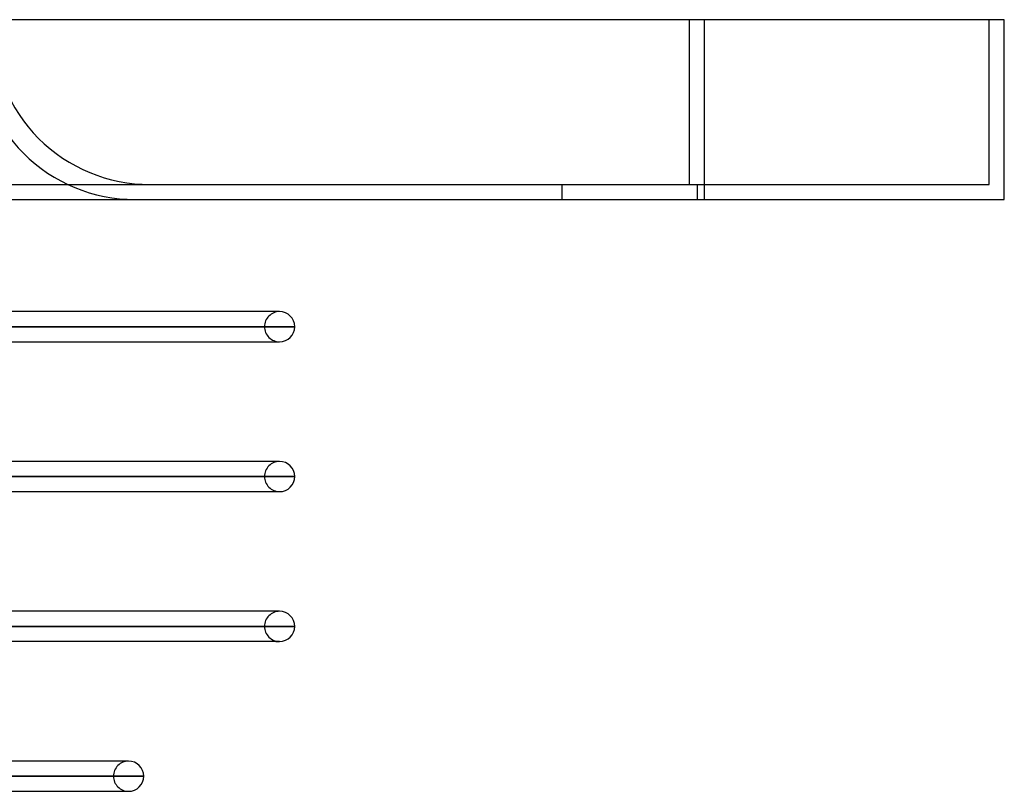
# Model space of a CAD drawing. Header units: millimetres. Extents: x -270 to 270, y -120 to 100.
# Tile 74 of 74: x 204 to 270, y -39 to 12. Entities that reach past the tile are written whole.
import ezdxf

# ---------------------------------------------------------------- set-up
doc = ezdxf.new("R2010")
doc.units = ezdxf.units.MM
doc.layers.add('MAIN-1', color=7, linetype='Continuous')
doc.layers.add('MAIN-2', color=7, linetype='Continuous')

msp = doc.modelspace()

# ---------------------------------------------------------------- linework, layer by layer
at = {"layer": 'MAIN-1'}
for p, q in [((250, 12), (-250, 12)), ((270, 12), (250, 12)), ((250, 0), (250, 12)), ((270, 0), (270, 12)), ((-250, 0), (250, 0)), ((250, 0), (270, 0)), ((221.65, -7.481), (161.447, -7.481)), ((221.65, -7.481), (221.4, -7.481)), ((161.447, -8.489), (222.657, -8.489)), ((161.447, -9.496), (221.65, -9.496)), ((221.65, -17.481), (161.447, -17.481)), ((221.65, -17.481), (221.4, -17.481)), ((161.447, -18.489), (222.657, -18.489)), ((161.447, -19.496), (221.65, -19.496)), ((221.65, -27.481), (161.447, -27.481)), ((221.65, -27.481), (221.4, -27.481)), ((161.447, -28.489), (222.657, -28.489)), ((221.65, -29.496), (161.074, -29.496)), ((211.575, -37.481), (155.385, -37.481)), ((211.575, -37.481), (211.337, -37.481)), ((154.667, -38.489), (212.583, -38.489)), ((153.95, -39.496), (211.575, -39.496))]:
    msp.add_line(p, q, dxfattribs=at)
for centre, start, end in [((221.65, -8.489), 0, 89.99998), ((221.65, -8.489), 270.00002, 0), ((221.65, -18.489), 0, 89.99998), ((221.65, -18.489), 270.00002, 0), ((221.65, -28.489), 0, 89.99998), ((221.65, -28.489), 270.00002, 0), ((211.575, -38.489), 0, 89.99998), ((211.575, -38.489), 270.00002, 0)]:
    msp.add_arc(centre, 1.008, start, end, dxfattribs=at)
at = {"layer": 'MAIN-2'}
for p, q in [((249, 1), (249, 12)), ((249, 1), (249, 12)), ((250, 0), (250, 12)), ((269, 12), (269, 12)), ((269, 1), (269, 12)), ((270, 12), (270, 12)), ((-249, 1), (249, 1)), ((240.5, 0), (240.5, 1)), ((240.5, 0), (240.5, 1)), ((249, 1), (269, 1)), ((249.5, 1), (249.5, 0)), ((249.5, 1), (249.5, 0)), ((269, 1), (269, 1)), ((270, 0), (270, 0)), ((220.643, -8.489), (159.922, -8.489)), ((159.922, -8.489), (220.643, -8.489)), ((222.657, -8.489), (161.437, -8.489)), ((221.4, -9.496), (221.65, -9.496)), ((220.643, -18.489), (159.922, -18.489)), ((159.922, -18.489), (220.643, -18.489)), ((222.657, -18.489), (161.437, -18.489)), ((221.4, -19.496), (221.65, -19.496)), ((220.643, -28.489), (160.091, -28.489)), ((160.091, -28.489), (220.643, -28.489)), ((222.657, -28.489), (161.437, -28.489)), ((221.4, -29.496), (221.65, -29.496)), ((210.567, -38.489), (152.963, -38.489)), ((152.963, -38.489), (210.567, -38.489)), ((212.583, -38.489), (154.431, -38.489)), ((211.337, -39.496), (211.575, -39.496))]:
    msp.add_line(p, q, dxfattribs=at)
for centre, radius, start, end in [((213, 11.5), 10.5, 180.00002, 270.00002), ((212, 10.5), 10.5, 179.99998, 270.00002), ((221.65, -8.489), 1.008, 89.99998, 180.00002), ((221.65, -8.489), 1.008, 180.00002, 270.00002), ((221.65, -18.489), 1.008, 89.99998, 180.00002), ((221.65, -18.489), 1.008, 180.00002, 270.00002), ((221.65, -28.489), 1.008, 89.99998, 180.00002), ((221.65, -28.489), 1.008, 180.00002, 270.00002), ((211.575, -38.489), 1.008, 89.99998, 180.00002), ((211.575, -38.489), 1.008, 180.00002, 270.00002)]:
    msp.add_arc(centre, radius, start, end, dxfattribs=at)

doc.saveas('drawing.dxf')
